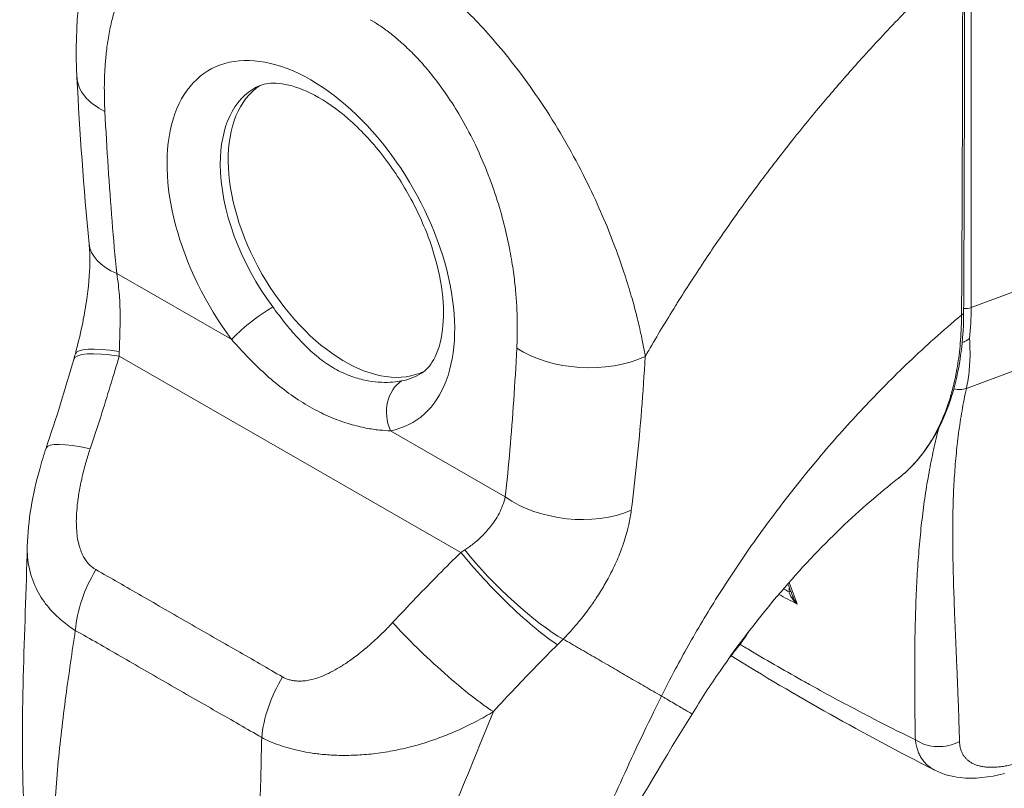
# Model space of a CAD drawing. Header units: inches. Extents: x 4 to 506, y 11 to 319.
# Tile 36 of 47: x 473.28 to 474.8, y 160.96 to 162.14. Entities that reach past the tile are written whole.
import ezdxf

# ---------------------------------------------------------------- set-up
doc = ezdxf.new("R2010")
doc.units = ezdxf.units.IN
doc.header["$LTSCALE"] = 30
doc.header["$MEASUREMENT"] = 0
doc.layers.add('Visible (ANSI)', color=7, linetype='Continuous', lineweight=5)
doc.layers.add('Visible Narrow (ANSI)', color=7, linetype='Continuous', lineweight=5)

msp = doc.modelspace()

# ---------------------------------------------------------------- linework, layer by layer
at = {"layer": 'Visible (ANSI)'}
for centre, major_axis, ratio, start_param, end_param in [((474.3128, 162.1282), (-0.2505, 0.4351), 0.578093, 4.40779, 4.407791), ((473.5153, 162.0592), (-0.1475, -0.0076), 0.539473, 0, 0.000005), ((473.7804, 161.8216), (-0.1267, 0.22), 0.578093, 0.030084, 3.111509), ((474.2815, 162.1101), (-0.3242, 0.5629), 0.578093, 1.776705, 1.77671), ((473.5334, 161.8097), (-0.1469, -0.0143), 0.503548, 6.283162, 6.283166), ((474.2815, 162.1101), (0.3242, -0.5629), 0.578093, 6.171996, 6.172033), ((473.4602, 161.4335), (-0.1398, 0.0474), 0.16876, 6.283181, 6.283188), ((474.0554, 161.4446), (-0.0274, 0.0438), 0.552953, 5.999013, 5.99902), ((474.2815, 162.1101), (0.3389, -0.5885), 0.578093, 6.053216, 6.053257)]:
    msp.add_ellipse(centre, major_axis=major_axis, ratio=ratio, start_param=start_param, end_param=end_param, dxfattribs=at)
for points, knots in [([(473.3678, 162.0516), (473.3637, 162.1319), (473.3709, 162.2106), (473.4006, 162.2914), (473.4049, 162.3018), (473.4097, 162.3119)], [0, 0, 0, 0, 0.923707, 0.923707, 1.06188, 1.06188, 1.06188, 1.06188]), ([(473.8985, 161.5961), (473.9054, 161.6004), (473.9117, 161.6068), (473.9237, 161.6281), (473.9288, 161.6437), (473.9331, 161.6801), (473.9331, 161.6999), (473.9277, 161.7431), (473.9223, 161.7667), (473.9064, 161.8151), (473.8957, 161.8399), (473.8698, 161.8881), (473.8546, 161.9113), (473.8217, 161.9534), (473.8039, 161.9721), (473.7683, 162.0031), (473.7505, 162.0155), (473.7173, 162.0331), (473.7021, 162.0384), (473.6755, 162.0436), (473.6645, 162.0431), (473.6518, 162.0401), (473.6481, 162.0387), (473.6447, 162.0369)], [3.94721, 3.94721, 3.94721, 3.94721, 4.256684, 4.256684, 4.583232, 4.583232, 4.864746, 4.864746, 5.150541, 5.150541, 5.442943, 5.442943, 5.73837, 5.73837, 6.032305, 6.032305, 6.320475, 6.320475, 6.602119, 6.602119, 6.896109, 6.896109, 7.041949, 7.041949, 7.041949, 7.041949]), ([(473.3654, 161.6261), (473.369, 161.6402), (473.3726, 161.6546), (473.3783, 161.6815), (473.3806, 161.6942), (473.3857, 161.7276), (473.3875, 161.7486), (473.3878, 161.7773), (473.3873, 161.787), (473.3865, 161.7954)], [0, 0, 0, 0, 0.1503061, 0.1503061, 0.2798358, 0.2798358, 0.4990059, 0.4990059, 0.6200224, 0.6200224, 0.6200224, 0.6200224]), ([(474.7339, 161.6896), (474.7336, 161.6374), (474.7258, 161.5887), (474.6962, 161.5061), (474.6741, 161.4709), (474.6415, 161.4408), (474.6369, 161.4369), (474.6322, 161.4333)], [0, 0, 0, 0, 0.647391, 0.647391, 1.290893, 1.290893, 1.392362, 1.392362, 1.392362, 1.392362]), ([(474.7316, 161.6434), (474.7325, 161.6438), (474.7335, 161.6442), (474.7358, 161.6452), (474.7372, 161.6458), (474.7399, 161.6473), (474.7411, 161.6481), (474.7425, 161.6492), (474.7428, 161.6494), (474.7431, 161.6496)], [0.02312455, 0.02312455, 0.02312455, 0.02312455, 0.03464891, 0.03464891, 0.05076492, 0.05076492, 0.06565697, 0.06565697, 0.06905546, 0.06905546, 0.06905546, 0.06905546]), ([(473.2913, 161.3294), (473.2923, 161.3694), (473.2996, 161.4094), (473.3134, 161.4593), (473.3167, 161.4701), (473.3203, 161.4809)], [0, 0, 0, 0, 0.4157982, 0.4157982, 0.5321383, 0.5321383, 0.5321383, 0.5321383]), ([(474.6322, 161.4333), (474.6045, 161.4119), (474.5746, 161.3861), (474.5137, 161.3276), (474.482, 161.294), (474.4189, 161.2202), (474.3871, 161.1786), (474.3433, 161.1153), (474.3288, 161.0931), (474.3155, 161.0712)], [0, 0, 0, 0, 0.446381, 0.446381, 0.917028, 0.917028, 1.437182, 1.437182, 1.715865, 1.715865, 1.715865, 1.715865]), ([(474.3735, 161.1586), (474.3776, 161.1634), (474.3816, 161.1684), (474.3916, 161.1814), (474.3974, 161.1897), (474.4029, 161.1982)], [4.8430268, 4.8430268, 4.8430268, 4.8430268, 4.9280206, 4.9280206, 5.0602925, 5.0602925, 5.0602925, 5.0602925]), ([(474.7966, 160.9796), (474.7734, 160.9735), (474.7505, 160.9708), (474.7152, 160.9748), (474.7017, 160.9784), (474.6895, 160.9847)], [0, 0, 0, 0, 0.2802006, 0.2802006, 0.4544918, 0.4544918, 0.4544918, 0.4544918])]:
    msp.add_open_spline(points, degree=3, knots=knots, dxfattribs=at)
for points in [[(474.7353, 162.2429), (474.7353, 162.0582), (474.7349, 161.8737), (474.7339, 161.6896)], [(474.569, 162.0722), (474.569, 162.0722), (474.569, 162.0722), (474.569, 162.0722)], [(474.5801, 162.0845), (474.5801, 162.0845), (474.5801, 162.0845), (474.5801, 162.0845)], [(473.3865, 161.7954), (473.3781, 161.8819), (473.3722, 161.9672), (473.3678, 162.0516)], [(473.3203, 161.4809), (473.3357, 161.5262), (473.3498, 161.5717), (473.363, 161.6174)], [(473.363, 161.6174), (473.3638, 161.6203), (473.3646, 161.6232), (473.3654, 161.6261)], [(474.6322, 161.4333), (474.6322, 161.4333), (474.6322, 161.4333), (474.6322, 161.4333)], [(474.4288, 161.361), (474.4288, 161.361), (474.4288, 161.361), (474.4288, 161.361)], [(473.286, 160.9297), (473.2796, 161.0602), (473.2882, 161.1949), (473.2913, 161.3294)], [(474.4702, 161.2532), (474.4679, 161.2594), (474.4655, 161.2656), (474.4632, 161.2718)], [(474.6895, 160.9847), (474.5795, 161.0406), (474.4743, 161.0996), (474.3755, 161.1609)], [(474.3155, 161.0712), (474.234, 160.9385), (474.1549, 160.8058), (474.0946, 160.6696)], [(474.6895, 160.9847), (474.6895, 160.9847), (474.6895, 160.9847), (474.6895, 160.9847)]]:
    msp.add_open_spline(points, degree=3, dxfattribs=at)
at = {"layer": 'Visible Narrow (ANSI)'}
for p, q in [((474.7455, 161.6973), (474.7455, 162.2653)), ((474.7455, 161.6973), (475.1619, 161.8529)), ((474.3538, 161.7975), (474.3538, 161.7975)), ((474.3268, 161.7574), (474.3268, 161.7573)), ((473.4291, 161.7496), (473.6062, 161.6479)), ((474.7381, 161.5728), (475.1411, 161.7235)), ((474.2263, 161.6995), (474.2263, 161.6995)), ((473.4328, 161.6226), (473.9593, 161.3202)), ((474.2426, 161.6092), (474.2426, 161.6092)), ((474.5586, 161.5201), (474.5586, 161.5201)), ((473.8507, 161.5074), (474.0278, 161.4057)), ((474.223, 161.3941), (474.223, 161.3941))]:
    msp.add_line(p, q, dxfattribs=at)
for centre, major_axis, ratio, start_param, end_param in [((473.7282, 161.7915), (-0.1564, 0.2716), 0.578093, 2.94376, 8.058229), ((474.2816, 162.1101), (0.2313, -0.4016), 0.578093, 1.195007, 1.195009), ((474.2815, 162.1101), (-0.2432, 0.4222), 0.578093, 4.366568, 4.36657), ((473.5153, 162.0592), (-0.1474, -0.0076), 0.539473, 0.000002, 0.75676), ((473.7686, 161.8148), (-0.127, 0.2205), 0.578093, 6.259758, 7.071791), ((473.7686, 161.8148), (-0.127, 0.2205), 0.578093, 0.788605, 1.775044), ((474.2815, 162.1101), (0.3021, -0.5246), 0.578093, 4.799639, 4.799716), ((473.5335, 161.8097), (-0.1469, -0.0143), 0.503548, 0.000009, 0.733017), ((473.6479, 161.6719), (0.0473, 0.0353), 0.165504, 0.977516, 2.515261), ((474.7371, 161.7042), (0.0148, 0), 0.575862, 4.268565, 4.268603), ((474.7371, 161.7042), (0.0148, 0), 0.575862, 4.496178, 5.323254), ((474.3768, 161.9117), (-0.2593, 0.4553), 0.575806, 3.816727, 3.931565), ((474.725, 161.6897), (0.00886, -0.00005), 0.57969, 5.407124, 6.283185), ((473.5082, 161.5888), (-0.1428, 0.0373), 0.167585, 5.309311, 6.283186), ((474.1499, 161.6946), (-0.1474, 0.0077), 0.608717, 0.816333, 2.289763), ((473.5048, 161.5764), (-0.1418, 0.041), 0.198441, 5.301084, 6.283182), ((473.3055, 161.6826), (-0.0431, 0.2022), 0.594555, 4.28735, 4.323063), ((473.7686, 161.8148), (0.127, -0.2205), 0.578093, 6.085352, 6.306612), ((473.8925, 161.5315), (-0.0111, 0.058), 0.800055, 0.303667, 1.841412), ((474.7249, 161.5917), (-0.0239, 0.0072), 0.823046, 1.56111, 2.375041), ((474.0617, 161.4485), (-0.0321, 0.0513), 0.552957, 6.054172, 6.054179), ((473.4602, 161.4335), (-0.1398, 0.0474), 0.16876, 5.309456, 6.283186), ((474.1322, 161.4658), (-0.1468, 0.0157), 0.638823, 0.850183, 2.294034), ((474.3003, 161.2813), (-0.0846, -0.1472), 0.578826, 2.345857, 2.345918), ((473.8698, 161.3585), (-0.1877, -0.0868), 0.368679, 1.89132, 1.927033), ((474.0313, 161.274), (-0.1037, 0.1051), 0.154633, 0.97029, 2.549012), ((474.0403, 161.2831), (-0.1058, 0.103), 0.18906, 0.979732, 2.54547), ((474.2899, 161.2873), (-0.0772, -0.1344), 0.578826, 2.080806, 2.081075), ((473.4689, 161.2475), (0.0729, 0.1284), 0.578723, 1.539576, 2.24744), ((474.4598, 161.2607), (-0.00886, -0.00017), 0.178961, 2.18534, 2.655979), ((473.9262, 161.1658), (-0.1083, 0.1003), 0.124258, 0.964025, 2.552973), ((473.9666, 161.259), (-0.2475, -0.2052), 0.483276, 1.749898, 1.789013), ((474.2899, 161.2873), (-0.0772, -0.1344), 0.578826, 0.938726, 0.938996), ((474.3003, 161.2813), (-0.0846, -0.1472), 0.578826, 0.673426, 0.67345), ((473.7566, 161.0822), (0.0742, 0.1276), 0.578918, 1.545598, 2.253463), ((473.5762, 161.0861), (-0.0397, -0.0691), 0.578826, 4.792212, 4.792253), ((474.696, 161.0712), (-0.059, -0.0017), 0.851152, 0.87929, 2.110203)]:
    msp.add_ellipse(centre, major_axis=major_axis, ratio=ratio, start_param=start_param, end_param=end_param, dxfattribs=at)
for points, knots in [([(473.4109, 161.999), (473.4106, 162.0047), (473.4104, 162.0106), (473.4102, 162.0167), (473.4101, 162.0229), (473.41, 162.0292), (473.41, 162.0359), (473.4101, 162.0425), (473.4102, 162.0493), (473.4105, 162.0564), (473.4108, 162.0634), (473.4113, 162.0707), (473.4119, 162.0782), (473.4125, 162.0857), (473.4134, 162.0934), (473.4145, 162.1013), (473.4156, 162.1092), (473.4169, 162.1172), (473.4186, 162.1255), (473.4202, 162.1337), (473.4222, 162.1421), (473.4246, 162.1506), (473.4271, 162.1591), (473.4299, 162.1677), (473.4334, 162.1763), (473.4368, 162.1849), (473.4408, 162.1934), (473.4455, 162.2019), (473.4502, 162.2103), (473.4557, 162.2185), (473.4618, 162.2259), (473.4678, 162.2333), (473.4744, 162.2398), (473.481, 162.2453), (473.4877, 162.2507), (473.4945, 162.2551), (473.5013, 162.2585), (473.508, 162.262), (473.5148, 162.2646), (473.5214, 162.2665), (473.528, 162.2684), (473.5345, 162.2695), (473.5409, 162.2702), (473.5473, 162.2708), (473.5535, 162.2709), (473.5596, 162.2706), (473.5656, 162.2703), (473.5715, 162.2695), (473.5772, 162.2685), (473.583, 162.2674), (473.5885, 162.2661), (473.5938, 162.2645), (473.5991, 162.2629), (473.6042, 162.2611), (473.6091, 162.2592), (473.6139, 162.2572), (473.6186, 162.2551), (473.6231, 162.2529), (473.6276, 162.2507), (473.6319, 162.2484), (473.636, 162.2461)], [0, 0, 0, 0, 0.05, 0.05, 0.05, 0.1, 0.1, 0.1, 0.15, 0.15, 0.15, 0.2, 0.2, 0.2, 0.25, 0.25, 0.25, 0.3, 0.3, 0.3, 0.35, 0.35, 0.35, 0.4, 0.4, 0.4, 0.45, 0.45, 0.45, 0.5, 0.5, 0.5, 0.55, 0.55, 0.55, 0.6, 0.6, 0.6, 0.65, 0.65, 0.65, 0.7, 0.7, 0.7, 0.75, 0.75, 0.75, 0.8, 0.8, 0.8, 0.85, 0.85, 0.85, 0.9, 0.9, 0.9, 0.95, 0.95, 0.95, 1, 1, 1, 1]), ([(473.8507, 162.2447), (473.8565, 162.2413), (473.863, 162.2375), (473.8698, 162.2332), (473.8766, 162.2289), (473.8836, 162.2242), (473.8911, 162.219), (473.8985, 162.2137), (473.9062, 162.2079), (473.9144, 162.2015), (473.9225, 162.195), (473.9311, 162.1879), (473.9399, 162.1801), (473.9488, 162.1722), (473.958, 162.1637), (473.9676, 162.1543), (473.9772, 162.1449), (473.9871, 162.1346), (473.9973, 162.1233), (474.0076, 162.1121), (474.0181, 162.0998), (474.0289, 162.0865), (474.0397, 162.0733), (474.0507, 162.0589), (474.0619, 162.0435), (474.0731, 162.028), (474.0844, 162.0114), (474.0958, 161.9934), (474.1072, 161.9754), (474.1187, 161.956), (474.1292, 161.9371), (474.1396, 161.9182), (474.1491, 161.8997), (474.1575, 161.8823), (474.1659, 161.8649), (474.1732, 161.8486), (474.1797, 161.8333), (474.1863, 161.8179), (474.192, 161.8034), (474.1971, 161.7899), (474.2022, 161.7764), (474.2066, 161.7637), (474.2105, 161.7519), (474.2144, 161.7401), (474.2178, 161.7291), (474.2208, 161.7188), (474.2238, 161.7084), (474.2265, 161.6988), (474.2289, 161.6898), (474.2312, 161.6807), (474.2332, 161.6723), (474.235, 161.6643), (474.2368, 161.6564), (474.2384, 161.6489), (474.2398, 161.6419), (474.2412, 161.6349), (474.2424, 161.6282), (474.2435, 161.622)], [0, 0, 0, 0, 0.0526316, 0.0526316, 0.0526316, 0.1052632, 0.1052632, 0.1052632, 0.1578947, 0.1578947, 0.1578947, 0.2105263, 0.2105263, 0.2105263, 0.2631579, 0.2631579, 0.2631579, 0.3157895, 0.3157895, 0.3157895, 0.3684211, 0.3684211, 0.3684211, 0.4210526, 0.4210526, 0.4210526, 0.4736842, 0.4736842, 0.4736842, 0.5263158, 0.5263158, 0.5263158, 0.5789474, 0.5789474, 0.5789474, 0.6315789, 0.6315789, 0.6315789, 0.6842105, 0.6842105, 0.6842105, 0.7368421, 0.7368421, 0.7368421, 0.7894737, 0.7894737, 0.7894737, 0.8421053, 0.8421053, 0.8421053, 0.8947368, 0.8947368, 0.8947368, 0.9473684, 0.9473684, 0.9473684, 1, 1, 1, 1]), ([(474.2435, 161.622), (474.2452, 161.625), (474.2469, 161.6281), (474.2487, 161.6311), (474.2616, 161.6534), (474.2752, 161.6761), (474.2899, 161.6997), (474.2918, 161.7028), (474.2938, 161.7059), (474.2957, 161.709), (474.3086, 161.7294), (474.3222, 161.7505), (474.3362, 161.7715), (474.3428, 161.7814), (474.3495, 161.7913), (474.3562, 161.8011), (474.3667, 161.8164), (474.3773, 161.8313), (474.3877, 161.846), (474.398, 161.8603), (474.4083, 161.8743), (474.4184, 161.8879), (474.4272, 161.8997), (474.436, 161.9113), (474.4449, 161.9227), (474.4567, 161.9381), (474.4687, 161.9533), (474.4813, 161.9689), (474.4898, 161.9795), (474.4987, 161.9902), (474.5077, 162.0012), (474.5221, 162.0184), (474.5372, 162.0361), (474.553, 162.0541), (474.5607, 162.0629), (474.5685, 162.0717), (474.5766, 162.0806), (474.5955, 162.1016), (474.6154, 162.1229), (474.6363, 162.1447), (474.6413, 162.1498), (474.6463, 162.155), (474.6514, 162.1602), (474.6769, 162.1862), (474.7039, 162.2125), (474.7324, 162.2392)], [0, 0, 0, 0, 0.0152892, 0.0152892, 0.0152892, 0.1281656, 0.1281656, 0.1281656, 0.1428571, 0.1428571, 0.1428571, 0.2397281, 0.2397281, 0.2397281, 0.2857143, 0.2857143, 0.2857143, 0.3578831, 0.3578831, 0.3578831, 0.4285714, 0.4285714, 0.4285714, 0.4897426, 0.4897426, 0.4897426, 0.5714286, 0.5714286, 0.5714286, 0.6267197, 0.6267197, 0.6267197, 0.7142857, 0.7142857, 0.7142857, 0.756805, 0.756805, 0.756805, 0.8571429, 0.8571429, 0.8571429, 0.8810186, 0.8810186, 0.8810186, 1, 1, 1, 1]), ([(474.7306, 161.6857), (474.731, 161.731), (474.7312, 161.7764), (474.7314, 161.8198), (474.7316, 161.8633), (474.7318, 161.9047), (474.7319, 161.949), (474.7321, 161.9933), (474.7322, 162.0406), (474.7323, 162.0882), (474.7324, 162.1358), (474.7325, 162.1838), (474.7324, 162.2392)], [0, 0, 0, 0, 0.25, 0.25, 0.25, 0.5, 0.5, 0.5, 0.75, 0.75, 0.75, 1, 1, 1, 1]), ([(473.8196, 162.1406), (473.8238, 162.1381), (473.8283, 162.1354), (473.833, 162.1323), (473.8377, 162.1292), (473.8426, 162.1257), (473.8478, 162.1218), (473.8529, 162.118), (473.8582, 162.1136), (473.8638, 162.1088), (473.8694, 162.104), (473.8753, 162.0986), (473.8813, 162.0926), (473.8874, 162.0867), (473.8936, 162.0802), (473.9, 162.0729), (473.9064, 162.0657), (473.913, 162.0578), (473.9198, 162.049), (473.9265, 162.0403), (473.9334, 162.0307), (473.9404, 162.0203), (473.9474, 162.0099), (473.9544, 161.9987), (473.9614, 161.9864), (473.9683, 161.9742), (473.9753, 161.961), (473.9822, 161.9466), (473.989, 161.9322), (473.9957, 161.9167), (474.0016, 161.9014), (474.0076, 161.8861), (474.0127, 161.8711), (474.0171, 161.8568), (474.0214, 161.8426), (474.025, 161.8291), (474.0281, 161.8164), (474.0312, 161.8037), (474.0337, 161.7916), (474.0357, 161.7803), (474.0378, 161.7689), (474.0394, 161.7582), (474.0408, 161.7482), (474.0421, 161.7381), (474.0431, 161.7287), (474.0439, 161.7198), (474.0447, 161.7109), (474.0452, 161.7026), (474.0456, 161.6947), (474.046, 161.6868), (474.0462, 161.6794), (474.0462, 161.6724), (474.0463, 161.6653), (474.0463, 161.6587), (474.0461, 161.6524), (474.046, 161.6461), (474.0458, 161.6402), (474.0455, 161.6345)], [0, 0, 0, 0, 0.052632, 0.052632, 0.052632, 0.105263, 0.105263, 0.105263, 0.157895, 0.157895, 0.157895, 0.210526, 0.210526, 0.210526, 0.263158, 0.263158, 0.263158, 0.315789, 0.315789, 0.315789, 0.368421, 0.368421, 0.368421, 0.421053, 0.421053, 0.421053, 0.473684, 0.473684, 0.473684, 0.526316, 0.526316, 0.526316, 0.578947, 0.578947, 0.578947, 0.631579, 0.631579, 0.631579, 0.684211, 0.684211, 0.684211, 0.736842, 0.736842, 0.736842, 0.789474, 0.789474, 0.789474, 0.842105, 0.842105, 0.842105, 0.894737, 0.894737, 0.894737, 0.947368, 0.947368, 0.947368, 1, 1, 1, 1]), ([(473.4291, 161.7496), (473.4265, 161.7761), (473.4241, 161.803), (473.4219, 161.8303), (473.4197, 161.8576), (473.4177, 161.8854), (473.4159, 161.9135), (473.414, 161.9416), (473.4124, 161.9701), (473.4109, 161.999)], [0, 0, 0, 0, 0.3333333, 0.3333333, 0.3333333, 0.6666667, 0.6666667, 0.6666667, 1, 1, 1, 1]), ([(473.4331, 161.6296), (473.4332, 161.6321), (473.4333, 161.6348), (473.4333, 161.6375), (473.4334, 161.6402), (473.4335, 161.643), (473.4336, 161.6459), (473.4337, 161.6488), (473.4338, 161.6518), (473.4339, 161.6549), (473.434, 161.658), (473.4341, 161.6613), (473.4341, 161.6648), (473.4342, 161.6682), (473.4343, 161.6719), (473.4343, 161.6757), (473.4343, 161.6795), (473.4343, 161.6836), (473.4343, 161.6879), (473.4342, 161.6921), (473.4341, 161.6966), (473.434, 161.7013), (473.4338, 161.7061), (473.4335, 161.711), (473.4332, 161.7162), (473.4328, 161.7214), (473.4323, 161.7268), (473.4316, 161.7324), (473.431, 161.7379), (473.4301, 161.7437), (473.4291, 161.7496)], [0, 0, 0, 0, 0.1, 0.1, 0.1, 0.2, 0.2, 0.2, 0.3, 0.3, 0.3, 0.4, 0.4, 0.4, 0.5, 0.5, 0.5, 0.6, 0.6, 0.6, 0.7, 0.7, 0.7, 0.8, 0.8, 0.8, 0.9, 0.9, 0.9, 0.9999999, 0.9999999, 0.9999999, 0.9999999]), ([(473.868, 161.5842), (473.864, 161.5834), (473.8594, 161.5827), (473.8542, 161.5823), (473.849, 161.5819), (473.8432, 161.5818), (473.8369, 161.5821), (473.8306, 161.5823), (473.8238, 161.583), (473.8166, 161.5843), (473.8095, 161.5856), (473.802, 161.5875), (473.7943, 161.5901), (473.7867, 161.5926), (473.7788, 161.5959), (473.771, 161.5999), (473.7632, 161.6039), (473.7555, 161.6087), (473.7479, 161.6142), (473.7403, 161.6196), (473.7329, 161.6258), (473.7257, 161.6325), (473.7185, 161.6392), (473.7116, 161.6464), (473.705, 161.6538), (473.6983, 161.6613), (473.692, 161.669), (473.6861, 161.6765), (473.6802, 161.684), (473.6747, 161.6912), (473.6695, 161.6982)], [0, 0, 0, 0, 0.1, 0.1, 0.1, 0.2, 0.2, 0.2, 0.3, 0.3, 0.3, 0.4, 0.4, 0.4, 0.5, 0.5, 0.5, 0.6, 0.6, 0.6, 0.7, 0.7, 0.7, 0.8, 0.8, 0.8, 0.9, 0.9, 0.9, 1, 1, 1, 1]), ([(474.2684, 161.0988), (474.2791, 161.1203), (474.291, 161.1429), (474.3045, 161.1672), (474.3179, 161.1914), (474.3331, 161.2173), (474.3489, 161.2427), (474.3646, 161.268), (474.381, 161.2929), (474.3978, 161.3173), (474.4146, 161.3418), (474.432, 161.3658), (474.4516, 161.3914), (474.4712, 161.4171), (474.4931, 161.4445), (474.5146, 161.4699), (474.5362, 161.4954), (474.5573, 161.5191), (474.5796, 161.5427), (474.6018, 161.5663), (474.6251, 161.5899), (474.6502, 161.6138), (474.6753, 161.6377), (474.7021, 161.6618), (474.7306, 161.6857)], [0, 0, 0, 0, 0.125, 0.125, 0.125, 0.25, 0.25, 0.25, 0.375, 0.375, 0.375, 0.5, 0.5, 0.5, 0.625, 0.625, 0.625, 0.75, 0.75, 0.75, 0.875, 0.875, 0.875, 1, 1, 1, 1]), ([(474.6322, 161.4333), (474.6326, 161.4336), (474.633, 161.4339), (474.6334, 161.4342), (474.6343, 161.4349), (474.6352, 161.4357), (474.6362, 161.4364), (474.6396, 161.4393), (474.6432, 161.4424), (474.6468, 161.4457), (474.6476, 161.4466), (474.6485, 161.4474), (474.6494, 161.4482), (474.653, 161.4517), (474.6565, 161.4555), (474.66, 161.4594), (474.6607, 161.4602), (474.6614, 161.4611), (474.6622, 161.4619), (474.6656, 161.4659), (474.6688, 161.47), (474.672, 161.4742), (474.6726, 161.4751), (474.6732, 161.4759), (474.6738, 161.4768), (474.6769, 161.4811), (474.6799, 161.4856), (474.6827, 161.4901), (474.6832, 161.4909), (474.6837, 161.4918), (474.6842, 161.4926), (474.6871, 161.4973), (474.6897, 161.502), (474.6923, 161.5069), (474.6927, 161.5077), (474.6931, 161.5084), (474.6935, 161.5092), (474.696, 161.5142), (474.6984, 161.5192), (474.7006, 161.5243), (474.7009, 161.525), (474.7012, 161.5258), (474.7015, 161.5265), (474.7037, 161.5317), (474.7058, 161.5369), (474.7077, 161.5422), (474.7079, 161.5429), (474.7082, 161.5435), (474.7084, 161.5441), (474.7103, 161.5495), (474.7121, 161.555), (474.7137, 161.5602), (474.7138, 161.5608), (474.714, 161.5613), (474.7141, 161.5618), (474.7157, 161.5671), (474.717, 161.5722), (474.7183, 161.5772), (474.7184, 161.5776), (474.7185, 161.5781), (474.7186, 161.5785), (474.7198, 161.5835), (474.7209, 161.5885), (474.7219, 161.5936), (474.722, 161.5939), (474.7221, 161.5943), (474.7221, 161.5946), (474.7231, 161.5998), (474.7241, 161.6051), (474.725, 161.6106), (474.725, 161.6108), (474.725, 161.6111), (474.7251, 161.6114), (474.7259, 161.6169), (474.7267, 161.6226), (474.7274, 161.6284), (474.7274, 161.6286), (474.7274, 161.6288), (474.7274, 161.629), (474.7281, 161.6349), (474.7287, 161.6409), (474.7292, 161.6471), (474.7292, 161.6472), (474.7292, 161.6474), (474.7292, 161.6475), (474.7297, 161.6538), (474.73, 161.6604), (474.7303, 161.6668), (474.7305, 161.6732), (474.7306, 161.6795), (474.7306, 161.6857)], [0.6998682, 0.6998682, 0.6998682, 0.6998682, 0.7017394, 0.7017394, 0.7017394, 0.7058824, 0.7058824, 0.7058824, 0.7216774, 0.7216774, 0.7216774, 0.7254902, 0.7254902, 0.7254902, 0.7415813, 0.7415813, 0.7415813, 0.745098, 0.745098, 0.745098, 0.7614429, 0.7614429, 0.7614429, 0.7647059, 0.7647059, 0.7647059, 0.781345, 0.781345, 0.781345, 0.7843137, 0.7843137, 0.7843137, 0.8012383, 0.8012383, 0.8012383, 0.8039216, 0.8039216, 0.8039216, 0.8211313, 0.8211313, 0.8211313, 0.8235294, 0.8235294, 0.8235294, 0.841031, 0.841031, 0.841031, 0.8431373, 0.8431373, 0.8431373, 0.8609352, 0.8609352, 0.8609352, 0.8627451, 0.8627451, 0.8627451, 0.8808002, 0.8808002, 0.8808002, 0.8823529, 0.8823529, 0.8823529, 0.9006992, 0.9006992, 0.9006992, 0.9019608, 0.9019608, 0.9019608, 0.9206058, 0.9206058, 0.9206058, 0.9215686, 0.9215686, 0.9215686, 0.9404978, 0.9404978, 0.9404978, 0.9411765, 0.9411765, 0.9411765, 0.9603964, 0.9603964, 0.9603964, 0.9607843, 0.9607843, 0.9607843, 0.9802899, 0.9802899, 0.9802899, 1, 1, 1, 1]), ([(473.8507, 161.5074), (473.8457, 161.5076), (473.8402, 161.5079), (473.8339, 161.5086), (473.8276, 161.5092), (473.8206, 161.5102), (473.813, 161.5117), (473.8055, 161.5132), (473.7974, 161.5152), (473.7888, 161.5177), (473.7802, 161.5202), (473.7712, 161.5233), (473.7619, 161.5271), (473.7527, 161.5309), (473.7432, 161.5353), (473.7336, 161.5404), (473.7241, 161.5455), (473.7145, 161.5513), (473.705, 161.5577), (473.6956, 161.564), (473.6862, 161.571), (473.6771, 161.5784), (473.668, 161.5857), (473.6592, 161.5935), (473.6508, 161.6015), (473.6423, 161.6095), (473.6343, 161.6176), (473.6268, 161.6254), (473.6194, 161.6332), (473.6126, 161.6407), (473.6062, 161.6479)], [0, 0, 0, 0, 0.1, 0.1, 0.1, 0.2, 0.2, 0.2, 0.3, 0.3, 0.3, 0.4, 0.4, 0.4, 0.5, 0.5, 0.5, 0.6, 0.6, 0.6, 0.7, 0.7, 0.7, 0.8, 0.8, 0.8, 0.9, 0.9, 0.9, 1, 1, 1, 1]), ([(474.7431, 161.6496), (474.7434, 161.644), (474.7436, 161.6385), (474.7437, 161.6331), (474.7438, 161.6277), (474.7438, 161.6224), (474.7436, 161.6172), (474.7434, 161.612), (474.743, 161.6069), (474.7425, 161.6018), (474.7421, 161.5968), (474.7415, 161.5919), (474.7407, 161.587), (474.74, 161.5822), (474.7391, 161.5775), (474.7381, 161.5728)], [0, 0, 0, 0, 0.2, 0.2, 0.2, 0.4, 0.4, 0.4, 0.6, 0.6, 0.6, 0.8, 0.8, 0.8, 1, 1, 1, 1]), ([(474.0455, 161.6345), (474.0441, 161.6073), (474.0425, 161.5806), (474.0407, 161.5546), (474.0389, 161.5285), (474.037, 161.5031), (474.0348, 161.4783), (474.0327, 161.4534), (474.0303, 161.4292), (474.0278, 161.4057)], [0, 0, 0, 0, 0.3333333, 0.3333333, 0.3333333, 0.6666667, 0.6666667, 0.6666667, 1, 1, 1, 1]), ([(473.3882, 161.4797), (473.3938, 161.4964), (473.3992, 161.5128), (473.4044, 161.529), (473.4096, 161.5451), (473.4145, 161.561), (473.4192, 161.5766), (473.424, 161.5922), (473.4285, 161.6075), (473.4328, 161.6226)], [0, 0, 0, 0, 0.333333, 0.333333, 0.333333, 0.666667, 0.666667, 0.666667, 1, 1, 1, 1]), ([(474.2435, 161.622), (474.2417, 161.594), (474.2398, 161.5666), (474.2377, 161.5397), (474.2355, 161.5128), (474.2332, 161.4864), (474.2306, 161.4607), (474.2279, 161.4349), (474.2251, 161.4098), (474.2219, 161.3851)], [0, 0, 0, 0, 0.3333333, 0.3333333, 0.3333333, 0.6666667, 0.6666667, 0.6666667, 0.9999999, 0.9999999, 0.9999999, 0.9999999]), ([(474.7381, 161.5728), (474.7368, 161.567), (474.7356, 161.5612), (474.7345, 161.5555), (474.7334, 161.5497), (474.7324, 161.5439), (474.7314, 161.5382), (474.7304, 161.5324), (474.7294, 161.5266), (474.7286, 161.5209), (474.7277, 161.5151), (474.7269, 161.5094), (474.7261, 161.5036), (474.7254, 161.4979), (474.7247, 161.4921), (474.724, 161.4863), (474.7234, 161.4805), (474.7228, 161.4748), (474.7222, 161.469), (474.7217, 161.4632), (474.7212, 161.4574), (474.7207, 161.4515), (474.7203, 161.4457), (474.7199, 161.4398), (474.7195, 161.4339), (474.7191, 161.428), (474.7188, 161.4221), (474.7185, 161.4162), (474.7183, 161.4102), (474.718, 161.4042), (474.7178, 161.3982), (474.7177, 161.3921), (474.7175, 161.3861), (474.7174, 161.3799), (474.7173, 161.3738), (474.7172, 161.3676), (474.7171, 161.3613), (474.7171, 161.3551), (474.7171, 161.3488), (474.7171, 161.3424), (474.7171, 161.336), (474.7172, 161.3295), (474.7172, 161.323), (474.7173, 161.3164), (474.7174, 161.3098), (474.7176, 161.3031), (474.7177, 161.2964), (474.7179, 161.2896), (474.7181, 161.2827), (474.7182, 161.2757), (474.7184, 161.2687), (474.7187, 161.2616), (474.7189, 161.2544), (474.7192, 161.2472), (474.7194, 161.2398), (474.7197, 161.2324), (474.72, 161.2249), (474.7203, 161.2172), (474.7206, 161.2096), (474.7209, 161.2018), (474.7213, 161.1938), (474.7216, 161.1858), (474.722, 161.1777), (474.7223, 161.1694), (474.7227, 161.1611), (474.723, 161.1526), (474.7234, 161.144), (474.7238, 161.1353), (474.7241, 161.1264), (474.7245, 161.1173), (474.7249, 161.1082), (474.7252, 161.0989), (474.7256, 161.0894), (474.726, 161.0798), (474.7263, 161.0701), (474.7266, 161.06), (474.727, 161.05), (474.7273, 161.0396), (474.7276, 161.029)], [0, 0, 0, 0, 0.038462, 0.038462, 0.038462, 0.076923, 0.076923, 0.076923, 0.115385, 0.115385, 0.115385, 0.153846, 0.153846, 0.153846, 0.192308, 0.192308, 0.192308, 0.230769, 0.230769, 0.230769, 0.269231, 0.269231, 0.269231, 0.307692, 0.307692, 0.307692, 0.346154, 0.346154, 0.346154, 0.384615, 0.384615, 0.384615, 0.423077, 0.423077, 0.423077, 0.461538, 0.461538, 0.461538, 0.5, 0.5, 0.5, 0.538462, 0.538462, 0.538462, 0.576923, 0.576923, 0.576923, 0.615385, 0.615385, 0.615385, 0.653846, 0.653846, 0.653846, 0.692308, 0.692308, 0.692308, 0.730769, 0.730769, 0.730769, 0.769231, 0.769231, 0.769231, 0.807692, 0.807692, 0.807692, 0.846154, 0.846154, 0.846154, 0.884615, 0.884615, 0.884615, 0.923077, 0.923077, 0.923077, 0.961538, 0.961538, 0.961538, 1, 1, 1, 1]), ([(474.6956, 161.5116), (474.695, 161.5092), (474.6943, 161.5068), (474.6937, 161.5044), (474.6923, 161.4986), (474.6909, 161.4928), (474.6896, 161.487), (474.6882, 161.4811), (474.6869, 161.4753), (474.6857, 161.4695), (474.6845, 161.4637), (474.6833, 161.4578), (474.6822, 161.452), (474.6811, 161.4461), (474.68, 161.4402), (474.679, 161.4343), (474.6779, 161.4284), (474.6769, 161.4224), (474.676, 161.4165), (474.6751, 161.4105), (474.6742, 161.4045), (474.6733, 161.3984), (474.6725, 161.3924), (474.6717, 161.3863), (474.6709, 161.3802), (474.6701, 161.374), (474.6694, 161.3678), (474.6687, 161.3616), (474.668, 161.3553), (474.6674, 161.349), (474.6668, 161.3426), (474.6662, 161.3362), (474.6656, 161.3298), (474.665, 161.3233), (474.6645, 161.3167), (474.664, 161.3101), (474.6635, 161.3034), (474.6631, 161.2968), (474.6626, 161.29), (474.6622, 161.2831), (474.6618, 161.2762), (474.6615, 161.2692), (474.6612, 161.2621), (474.6608, 161.255), (474.6605, 161.2478), (474.6603, 161.2405), (474.66, 161.2331), (474.6598, 161.2257), (474.6596, 161.2181), (474.6593, 161.2105), (474.6592, 161.2027), (474.659, 161.1948), (474.6589, 161.1869), (474.6588, 161.1788), (474.6587, 161.1706), (474.6586, 161.1624), (474.6586, 161.154), (474.6585, 161.1454), (474.6585, 161.1368), (474.6585, 161.128), (474.6585, 161.119), (474.6586, 161.11), (474.6586, 161.1007), (474.6587, 161.0913), (474.6588, 161.0818), (474.6589, 161.0722), (474.659, 161.0622), (474.6592, 161.0522), (474.6593, 161.042), (474.6595, 161.0314)], [0.1377234, 0.1377234, 0.1377234, 0.1377234, 0.1538462, 0.1538462, 0.1538462, 0.1923077, 0.1923077, 0.1923077, 0.2307692, 0.2307692, 0.2307692, 0.2692308, 0.2692308, 0.2692308, 0.3076923, 0.3076923, 0.3076923, 0.3461538, 0.3461538, 0.3461538, 0.3846154, 0.3846154, 0.3846154, 0.4230769, 0.4230769, 0.4230769, 0.4615385, 0.4615385, 0.4615385, 0.5, 0.5, 0.5, 0.5384615, 0.5384615, 0.5384615, 0.5769231, 0.5769231, 0.5769231, 0.6153846, 0.6153846, 0.6153846, 0.6538462, 0.6538462, 0.6538462, 0.6923077, 0.6923077, 0.6923077, 0.7307692, 0.7307692, 0.7307692, 0.7692308, 0.7692308, 0.7692308, 0.8076923, 0.8076923, 0.8076923, 0.8461538, 0.8461538, 0.8461538, 0.8846154, 0.8846154, 0.8846154, 0.9230769, 0.9230769, 0.9230769, 0.9615385, 0.9615385, 0.9615385, 1, 1, 1, 1]), ([(473.3969, 161.2936), (473.3955, 161.2944), (473.3941, 161.2953), (473.3927, 161.2963), (473.3913, 161.2974), (473.3898, 161.2986), (473.3884, 161.2999), (473.387, 161.3013), (473.3855, 161.3028), (473.3841, 161.3045), (473.3827, 161.3062), (473.3813, 161.3081), (473.38, 161.3102), (473.3786, 161.3123), (473.3774, 161.3147), (473.3761, 161.3172), (473.3749, 161.3198), (473.3738, 161.3225), (473.3728, 161.3256), (473.3717, 161.3286), (473.3708, 161.332), (473.37, 161.3356), (473.3692, 161.3391), (473.3685, 161.343), (473.368, 161.3472), (473.3675, 161.3513), (473.3672, 161.3558), (473.367, 161.3605), (473.3668, 161.3653), (473.3668, 161.3704), (473.3671, 161.3758), (473.3673, 161.3813), (473.3677, 161.3871), (473.3684, 161.3934), (473.3691, 161.3997), (473.37, 161.4064), (473.3713, 161.4137), (473.3725, 161.4209), (473.3741, 161.4287), (473.3759, 161.4365), (473.3777, 161.4444), (473.3798, 161.4523), (473.3819, 161.4596), (473.384, 161.4669), (473.3861, 161.4735), (473.3882, 161.4797)], [0, 0, 0, 0, 0.066667, 0.066667, 0.066667, 0.133333, 0.133333, 0.133333, 0.2, 0.2, 0.2, 0.266667, 0.266667, 0.266667, 0.333333, 0.333333, 0.333333, 0.4, 0.4, 0.4, 0.466667, 0.466667, 0.466667, 0.533333, 0.533333, 0.533333, 0.6, 0.6, 0.6, 0.666667, 0.666667, 0.666667, 0.733333, 0.733333, 0.733333, 0.8, 0.8, 0.8, 0.866667, 0.866667, 0.866667, 0.933333, 0.933333, 0.933333, 1, 1, 1, 1]), ([(474.0278, 161.4057), (474.0268, 161.401), (474.0253, 161.3965), (474.0237, 161.3923), (474.022, 161.388), (474.0202, 161.384), (474.0182, 161.3802), (474.0161, 161.3763), (474.014, 161.3727), (474.0118, 161.3694), (474.0096, 161.366), (474.0073, 161.3629), (474.005, 161.36), (474.0027, 161.357), (474.0004, 161.3543), (473.9981, 161.3518), (473.9959, 161.3492), (473.9936, 161.3469), (473.9913, 161.3447), (473.9891, 161.3425), (473.9869, 161.3404), (473.9847, 161.3385), (473.9825, 161.3366), (473.9803, 161.3348), (473.9781, 161.3331), (473.976, 161.3314), (473.9738, 161.3298), (473.9717, 161.3283), (473.9695, 161.3267), (473.9674, 161.3253), (473.9652, 161.3239)], [0, 0, 0, 0, 0.1, 0.1, 0.1, 0.2, 0.2, 0.2, 0.3, 0.3, 0.3, 0.4, 0.4, 0.4, 0.5, 0.5, 0.5, 0.6, 0.6, 0.6, 0.7, 0.7, 0.7, 0.8, 0.8, 0.8, 0.9, 0.9, 0.9, 1, 1, 1, 1]), ([(474.2219, 161.3851), (474.2209, 161.3776), (474.2196, 161.3702), (474.218, 161.3631), (474.2174, 161.3603), (474.2167, 161.3576), (474.216, 161.355), (474.2142, 161.3479), (474.2122, 161.3411), (474.21, 161.3345), (474.2092, 161.3321), (474.2083, 161.3297), (474.2075, 161.3273), (474.2043, 161.3185), (474.2008, 161.3101), (474.1972, 161.3022), (474.195, 161.2974), (474.1928, 161.2928), (474.1906, 161.2884), (474.1891, 161.2854), (474.1876, 161.2826), (474.1861, 161.2798), (474.1822, 161.2727), (474.1784, 161.2661), (474.1745, 161.2599), (474.1723, 161.2563), (474.17, 161.2528), (474.1678, 161.2494), (474.1661, 161.247), (474.1645, 161.2446), (474.1629, 161.2422), (474.1623, 161.2414), (474.1618, 161.2406), (474.1612, 161.2398), (474.1579, 161.2352), (474.1546, 161.2307), (474.1514, 161.2264), (474.1486, 161.2228), (474.1458, 161.2192), (474.143, 161.2158), (474.142, 161.2146), (474.141, 161.2134), (474.14, 161.2122), (474.1378, 161.2096), (474.1357, 161.2071), (474.1335, 161.2046), (474.1319, 161.2027), (474.1302, 161.2009), (474.1286, 161.199), (474.1247, 161.1948), (474.1208, 161.1907), (474.1169, 161.1867)], [0, 0, 0, 0, 0.0723385, 0.0723385, 0.0723385, 0.1, 0.1, 0.1, 0.1728592, 0.1728592, 0.1728592, 0.2, 0.2, 0.2, 0.3, 0.3, 0.3, 0.3602382, 0.3602382, 0.3602382, 0.4, 0.4, 0.4, 0.5, 0.5, 0.5, 0.557908, 0.557908, 0.557908, 0.6, 0.6, 0.6, 0.6143414, 0.6143414, 0.6143414, 0.7, 0.7, 0.7, 0.7738051, 0.7738051, 0.7738051, 0.8, 0.8, 0.8, 0.856604, 0.856604, 0.856604, 0.9, 0.9, 0.9, 1, 1, 1, 1]), ([(473.3653, 161.1999), (473.3619, 161.2021), (473.3584, 161.2045), (473.3549, 161.207), (473.3514, 161.2095), (473.3479, 161.2122), (473.3444, 161.2151), (473.341, 161.218), (473.3376, 161.2211), (473.3342, 161.2245), (473.3308, 161.2278), (473.3275, 161.2314), (473.3243, 161.2352), (473.3211, 161.239), (473.318, 161.2431), (473.315, 161.2475), (473.3121, 161.2519), (473.3093, 161.2566), (473.3067, 161.2615), (473.3042, 161.2665), (473.3018, 161.2717), (473.2998, 161.2772), (473.2978, 161.2827), (473.296, 161.2885), (473.2947, 161.2946), (473.2933, 161.3007), (473.2923, 161.3071), (473.2918, 161.3137), (473.2914, 161.3188), (473.2912, 161.324), (473.2913, 161.3294)], [0, 0, 0, 0, 0.0666667, 0.0666667, 0.0666667, 0.1333333, 0.1333333, 0.1333333, 0.2, 0.2, 0.2, 0.2666667, 0.2666667, 0.2666667, 0.3333333, 0.3333333, 0.3333333, 0.4, 0.4, 0.4, 0.4666667, 0.4666667, 0.4666667, 0.5333333, 0.5333333, 0.5333333, 0.6, 0.6, 0.6, 0.6512834, 0.6512834, 0.6512834, 0.6512834]), ([(473.9593, 161.3202), (473.9481, 161.3091), (473.9367, 161.2977), (473.9251, 161.286), (473.9136, 161.2744), (473.9019, 161.2623), (473.89, 161.25), (473.8782, 161.2377), (473.8663, 161.225), (473.8542, 161.212)], [0, 0, 0, 0, 0.333333, 0.333333, 0.333333, 0.666667, 0.666667, 0.666667, 1, 1, 1, 1]), ([(473.6846, 161.1283), (473.6617, 161.1417), (473.6382, 161.1551), (473.6141, 161.1689), (473.5901, 161.1827), (473.5653, 161.1968), (473.5407, 161.211), (473.516, 161.2251), (473.4914, 161.2394), (473.4674, 161.2532), (473.4434, 161.2671), (473.42, 161.2805), (473.3969, 161.2936)], [0, 0, 0, 0, 0.25, 0.25, 0.25, 0.5, 0.5, 0.5, 0.75, 0.75, 0.75, 1, 1, 1, 1]), ([(474.4775, 161.2406), (474.4764, 161.2416), (474.4753, 161.2426), (474.4744, 161.2436), (474.4734, 161.2446), (474.4726, 161.2456), (474.4718, 161.2465), (474.471, 161.2475), (474.4703, 161.2484), (474.4696, 161.2494), (474.469, 161.2503), (474.4684, 161.2512), (474.4679, 161.2521), (474.4674, 161.253), (474.4669, 161.2538), (474.4665, 161.2547), (474.4661, 161.2555), (474.4658, 161.2563), (474.4655, 161.2572), (474.4653, 161.258), (474.465, 161.2588), (474.4649, 161.2595)], [0, 0, 0, 0, 0.1428571, 0.1428571, 0.1428571, 0.2857143, 0.2857143, 0.2857143, 0.4285714, 0.4285714, 0.4285714, 0.5714286, 0.5714286, 0.5714286, 0.7142857, 0.7142857, 0.7142857, 0.8571429, 0.8571429, 0.8571429, 0.9999993, 0.9999993, 0.9999993, 0.9999993]), ([(474.4775, 161.2406), (474.4765, 161.2419), (474.4755, 161.2432), (474.4747, 161.2445), (474.4738, 161.2458), (474.4731, 161.247), (474.4725, 161.2482), (474.4718, 161.2495), (474.4712, 161.2506), (474.4708, 161.2518), (474.4706, 161.2523), (474.4704, 161.2527), (474.4702, 161.2532)], [0.0000004, 0.0000004, 0.0000004, 0.0000004, 0.1666667, 0.1666667, 0.1666667, 0.3333333, 0.3333333, 0.3333333, 0.5, 0.5, 0.5, 0.5681708, 0.5681708, 0.5681708, 0.5681708]), ([(473.8542, 161.212), (473.85, 161.2075), (473.8455, 161.2027), (473.8402, 161.1975), (473.8349, 161.1923), (473.829, 161.1867), (473.8229, 161.1813), (473.8169, 161.1759), (473.8107, 161.1707), (473.8048, 161.166), (473.7989, 161.1613), (473.7933, 161.1571), (473.7879, 161.1533), (473.7825, 161.1495), (473.7774, 161.1462), (473.7726, 161.1432), (473.7677, 161.1403), (473.7631, 161.1377), (473.7586, 161.1355), (473.7542, 161.1332), (473.75, 161.1313), (473.7461, 161.1297), (473.7421, 161.1281), (473.7383, 161.1268), (473.7347, 161.1258), (473.7312, 161.1247), (473.7278, 161.1239), (473.7246, 161.1233), (473.7215, 161.1227), (473.7185, 161.1223), (473.7157, 161.1221), (473.7129, 161.1219), (473.7102, 161.1219), (473.7078, 161.122), (473.7053, 161.1221), (473.703, 161.1224), (473.7008, 161.1227), (473.6986, 161.1231), (473.6966, 161.1235), (473.6946, 161.1241), (473.6927, 161.1246), (473.691, 161.1253), (473.6893, 161.126), (473.6876, 161.1267), (473.6861, 161.1275), (473.6846, 161.1283)], [0, 0, 0, 0, 0.0666667, 0.0666667, 0.0666667, 0.1333333, 0.1333333, 0.1333333, 0.2, 0.2, 0.2, 0.2666667, 0.2666667, 0.2666667, 0.3333333, 0.3333333, 0.3333333, 0.4, 0.4, 0.4, 0.4666667, 0.4666667, 0.4666667, 0.5333333, 0.5333333, 0.5333333, 0.6, 0.6, 0.6, 0.6666667, 0.6666667, 0.6666667, 0.7333333, 0.7333333, 0.7333333, 0.8, 0.8, 0.8, 0.8666667, 0.8666667, 0.8666667, 0.9333333, 0.9333333, 0.9333333, 1, 1, 1, 1]), ([(473.3321, 160.8845), (473.3327, 160.9197), (473.335, 160.9557), (473.3384, 160.9917), (473.3417, 161.0277), (473.346, 161.0636), (473.3507, 161.0986), (473.3554, 161.1335), (473.3604, 161.1674), (473.3653, 161.1999)], [0, 0, 0, 0, 0.333333, 0.333333, 0.333333, 0.666667, 0.666667, 0.666667, 1, 1, 1, 1]), ([(473.6525, 161.035), (473.6297, 161.0483), (473.6064, 161.0616), (473.5824, 161.0753), (473.5584, 161.0891), (473.5336, 161.1032), (473.5088, 161.1175), (473.4841, 161.1317), (473.4594, 161.146), (473.4354, 161.1598), (473.4115, 161.1736), (473.3883, 161.1869), (473.3653, 161.1999)], [0, 0, 0, 0, 0.25, 0.25, 0.25, 0.5, 0.5, 0.5, 0.75, 0.75, 0.75, 1, 1, 1, 1]), ([(474.1082, 161.1779), (474.0975, 161.1672), (474.0866, 161.1564), (474.0757, 161.1452), (474.0648, 161.1341), (474.0539, 161.1227), (474.0428, 161.111), (474.0318, 161.0993), (474.0206, 161.0872), (474.0094, 161.0749)], [0.0000001, 0.0000001, 0.0000001, 0.0000001, 0.3333333, 0.3333333, 0.3333333, 0.6666667, 0.6666667, 0.6666667, 1, 1, 1, 1]), ([(474.1169, 161.1867), (474.1255, 161.1817), (474.1338, 161.1769), (474.1422, 161.172), (474.1507, 161.1671), (474.1592, 161.1622), (474.1676, 161.1573), (474.1761, 161.1524), (474.1845, 161.1475), (474.1928, 161.1426), (474.2012, 161.1378), (474.2095, 161.133), (474.2178, 161.1282), (474.226, 161.1234), (474.2343, 161.1186), (474.2427, 161.1137), (474.2511, 161.1088), (474.2597, 161.1038), (474.2684, 161.0988)], [0, 0, 0, 0, 0.166667, 0.166667, 0.166667, 0.333333, 0.333333, 0.333333, 0.5, 0.5, 0.5, 0.666667, 0.666667, 0.666667, 0.833333, 0.833333, 0.833333, 1, 1, 1, 1]), ([(474.6595, 161.0314), (474.6406, 161.0408), (474.6218, 161.0502), (474.6029, 161.0599), (474.5935, 161.0647), (474.5841, 161.0696), (474.5746, 161.0746), (474.5493, 161.0878), (474.5238, 161.1015), (474.4985, 161.1155), (474.4955, 161.1172), (474.4925, 161.1189), (474.4894, 161.1206), (474.4612, 161.1363), (474.4334, 161.1523), (474.4061, 161.1685), (474.403, 161.1704), (474.3998, 161.1723), (474.3967, 161.1742), (474.3942, 161.1757), (474.3918, 161.1771), (474.3893, 161.1786)], [0, 0, 0, 0, 0.1332987, 0.1332987, 0.1332987, 0.2, 0.2, 0.2, 0.378562, 0.378562, 0.378562, 0.4, 0.4, 0.4, 0.6, 0.6, 0.6, 0.6231445, 0.6231445, 0.6231445, 0.6411021, 0.6411021, 0.6411021, 0.6411021]), ([(474.0732, 160.6612), (474.0867, 160.6931), (474.1003, 160.7252), (474.1143, 160.7581), (474.1283, 160.7911), (474.1428, 160.8249), (474.1582, 160.8604), (474.1737, 160.896), (474.1902, 160.9332), (474.2084, 160.9728), (474.2265, 161.0124), (474.2464, 161.0544), (474.2684, 161.0988)], [0, 0, 0, 0, 0.25, 0.25, 0.25, 0.5, 0.5, 0.5, 0.75, 0.75, 0.75, 1, 1, 1, 1]), ([(474.2684, 161.0988), (474.2762, 161.0943), (474.2835, 161.09), (474.2897, 161.0864), (474.2959, 161.0828), (474.301, 161.0798), (474.305, 161.0775), (474.309, 161.0751), (474.3119, 161.0734), (474.3136, 161.0724), (474.3148, 161.0717), (474.3155, 161.0713), (474.3154, 161.0712)], [0, 0, 0, 0, 0.1428571, 0.1428571, 0.1428571, 0.2857143, 0.2857143, 0.2857143, 0.4285714, 0.4285714, 0.4285714, 0.5328023, 0.5328023, 0.5328023, 0.5328023]), ([(474.0094, 161.0749), (474.0014, 161.07), (473.9927, 161.065), (473.9827, 161.0598), (473.9728, 161.0546), (473.9616, 161.0491), (473.9501, 161.0442), (473.9501, 161.0442), (473.9501, 161.0441), (473.9501, 161.0441), (473.9386, 161.0392), (473.9269, 161.0346), (473.9155, 161.0307), (473.9154, 161.0307), (473.9154, 161.0307), (473.9154, 161.0307), (473.9039, 161.0267), (473.8928, 161.0234), (473.8819, 161.0206), (473.8819, 161.0206), (473.8819, 161.0206), (473.8819, 161.0206), (473.871, 161.0179), (473.8605, 161.0156), (473.8504, 161.0138), (473.8504, 161.0138), (473.8504, 161.0138), (473.8504, 161.0138), (473.8402, 161.012), (473.8304, 161.0106), (473.8209, 161.0096), (473.8209, 161.0096), (473.8209, 161.0096), (473.8209, 161.0096), (473.8114, 161.0086), (473.8023, 161.008), (473.7936, 161.0077), (473.7935, 161.0077), (473.7935, 161.0077), (473.7935, 161.0077), (473.7848, 161.0074), (473.7764, 161.0074), (473.7684, 161.0076), (473.7684, 161.0076), (473.7684, 161.0076), (473.7684, 161.0076), (473.7604, 161.0079), (473.7529, 161.0084), (473.7458, 161.0091), (473.7457, 161.0091), (473.7457, 161.0091), (473.7457, 161.0091), (473.7386, 161.0098), (473.7318, 161.0107), (473.7254, 161.0117), (473.7254, 161.0117), (473.7254, 161.0117), (473.7254, 161.0117), (473.719, 161.0128), (473.713, 161.014), (473.7073, 161.0153), (473.7073, 161.0153), (473.7073, 161.0153), (473.7073, 161.0153), (473.7016, 161.0166), (473.6963, 161.018), (473.6913, 161.0195), (473.6913, 161.0195), (473.6912, 161.0195), (473.6912, 161.0195), (473.6862, 161.021), (473.6815, 161.0226), (473.677, 161.0242), (473.677, 161.0242), (473.6769, 161.0242), (473.6769, 161.0242), (473.6724, 161.0259), (473.6682, 161.0276), (473.6641, 161.0294), (473.6641, 161.0294), (473.6641, 161.0294), (473.664, 161.0294), (473.66, 161.0312), (473.6561, 161.0331), (473.6525, 161.035)], [0, 0, 0, 0, 0.066467, 0.066467, 0.066467, 0.133174, 0.133174, 0.133174, 0.133333, 0.133333, 0.133333, 0.199898, 0.199898, 0.199898, 0.2, 0.2, 0.2, 0.266606, 0.266606, 0.266606, 0.266667, 0.266667, 0.266667, 0.333317, 0.333317, 0.333317, 0.333333, 0.333333, 0.333333, 0.4, 0.4, 0.4, 0.400035, 0.400035, 0.400035, 0.466667, 0.466667, 0.466667, 0.466752, 0.466752, 0.466752, 0.533333, 0.533333, 0.533333, 0.533465, 0.533465, 0.533465, 0.6, 0.6, 0.6, 0.600183, 0.600183, 0.600183, 0.666667, 0.666667, 0.666667, 0.666897, 0.666897, 0.666897, 0.733333, 0.733333, 0.733333, 0.733613, 0.733613, 0.733613, 0.8, 0.8, 0.8, 0.800327, 0.800327, 0.800327, 0.866667, 0.866667, 0.866667, 0.867043, 0.867043, 0.867043, 0.933333, 0.933333, 0.933333, 0.933757, 0.933757, 0.933757, 1, 1, 1, 1]), ([(473.8448, 160.6495), (473.8575, 160.6919), (473.8733, 160.737), (473.8916, 160.7849), (473.9099, 160.8329), (473.9307, 160.8836), (473.951, 160.9325), (473.9713, 160.9815), (473.9911, 161.0287), (474.0094, 161.0749)], [0, 0, 0, 0, 0.3333333, 0.3333333, 0.3333333, 0.6666667, 0.6666667, 0.6666667, 0.9999999, 0.9999999, 0.9999999, 0.9999999]), ([(473.6453, 160.7046), (473.6456, 160.74), (473.6463, 160.7769), (473.6471, 160.8144), (473.6479, 160.8518), (473.6489, 160.8897), (473.6498, 160.9267), (473.6508, 160.9638), (473.6517, 161.0001), (473.6525, 161.035)], [0, 0, 0, 0, 0.333333, 0.333333, 0.333333, 0.666667, 0.666667, 0.666667, 1, 1, 1, 1]), ([(474.6595, 161.0314), (474.6598, 161.0288), (474.6602, 161.0262), (474.6607, 161.0237), (474.6612, 161.0212), (474.6619, 161.0188), (474.6626, 161.0165), (474.6633, 161.0142), (474.6642, 161.012), (474.6652, 161.0099), (474.6662, 161.0077), (474.6672, 161.0057), (474.6684, 161.0038), (474.6696, 161.0019), (474.6709, 161), (474.6724, 160.9983), (474.6738, 160.9966), (474.6753, 160.9949), (474.6769, 160.9934), (474.6785, 160.9919), (474.6803, 160.9905), (474.6821, 160.9891), (474.6839, 160.9878), (474.6858, 160.9866), (474.6879, 160.9855), (474.6884, 160.9852), (474.6889, 160.9849), (474.6895, 160.9847)], [0, 0, 0, 0, 0.0555556, 0.0555556, 0.0555556, 0.1111111, 0.1111111, 0.1111111, 0.1666667, 0.1666667, 0.1666667, 0.2222222, 0.2222222, 0.2222222, 0.2777778, 0.2777778, 0.2777778, 0.3333333, 0.3333333, 0.3333333, 0.3888889, 0.3888889, 0.3888889, 0.4444444, 0.4444444, 0.4444444, 0.4587879, 0.4587879, 0.4587879, 0.4587879]), ([(474.7276, 161.029), (474.7277, 161.0271), (474.7278, 161.0252), (474.7281, 161.0234), (474.7283, 161.0216), (474.7286, 161.0199), (474.7291, 161.0182), (474.7295, 161.0166), (474.73, 161.015), (474.7307, 161.0134), (474.7313, 161.0119), (474.732, 161.0104), (474.7328, 161.009), (474.7336, 161.0076), (474.7345, 161.0063), (474.7355, 161.005), (474.7365, 161.0038), (474.7375, 161.0026), (474.7387, 161.0015), (474.7398, 161.0004), (474.7411, 160.9993), (474.7424, 160.9984), (474.7437, 160.9974), (474.7451, 160.9965), (474.7466, 160.9957), (474.7481, 160.9949), (474.7497, 160.9941), (474.7513, 160.9934), (474.753, 160.9928), (474.7547, 160.9922), (474.7565, 160.9917), (474.7583, 160.9912), (474.7602, 160.9907), (474.7622, 160.9904), (474.7641, 160.99), (474.7662, 160.9897), (474.7683, 160.9895), (474.7703, 160.9893), (474.7725, 160.9892), (474.7747, 160.9892), (474.777, 160.9891), (474.7793, 160.9892), (474.7817, 160.9893), (474.784, 160.9894), (474.7865, 160.9896), (474.7889, 160.9899), (474.7914, 160.9901), (474.794, 160.9905), (474.7966, 160.9909), (474.7992, 160.9913), (474.8019, 160.9919), (474.8046, 160.9925), (474.8073, 160.9931), (474.8101, 160.9937), (474.8129, 160.9945)], [0, 0, 0, 0, 0.055556, 0.055556, 0.055556, 0.111111, 0.111111, 0.111111, 0.166667, 0.166667, 0.166667, 0.222222, 0.222222, 0.222222, 0.277778, 0.277778, 0.277778, 0.333333, 0.333333, 0.333333, 0.388889, 0.388889, 0.388889, 0.444444, 0.444444, 0.444444, 0.5, 0.5, 0.5, 0.555556, 0.555556, 0.555556, 0.611111, 0.611111, 0.611111, 0.666667, 0.666667, 0.666667, 0.722222, 0.722222, 0.722222, 0.777778, 0.777778, 0.777778, 0.833333, 0.833333, 0.833333, 0.888889, 0.888889, 0.888889, 0.944444, 0.944444, 0.944444, 1, 1, 1, 1])]:
    msp.add_open_spline(points, degree=3, knots=knots, dxfattribs=at)
for points in [[(474.2415, 161.592), (474.2415, 161.592), (474.2415, 161.592), (474.2415, 161.592)], [(474.6966, 161.5156), (474.6966, 161.5156), (474.6966, 161.5156), (474.6966, 161.5156)], [(474.4305, 161.3633), (474.4305, 161.3633), (474.4305, 161.3633), (474.4305, 161.3633)], [(474.465, 161.2739), (474.4691, 161.2631), (474.4733, 161.252), (474.4775, 161.2406)], [(474.4775, 161.2406), (474.4679, 161.2455), (474.4584, 161.2504), (474.449, 161.2554)], [(474.4649, 161.2595), (474.462, 161.261), (474.4592, 161.2625), (474.4564, 161.264)], [(474.4649, 161.2595), (474.4648, 161.2617), (474.465, 161.2638), (474.4654, 161.2661)]]:
    msp.add_open_spline(points, degree=3, dxfattribs=at)

doc.saveas('drawing.dxf')
